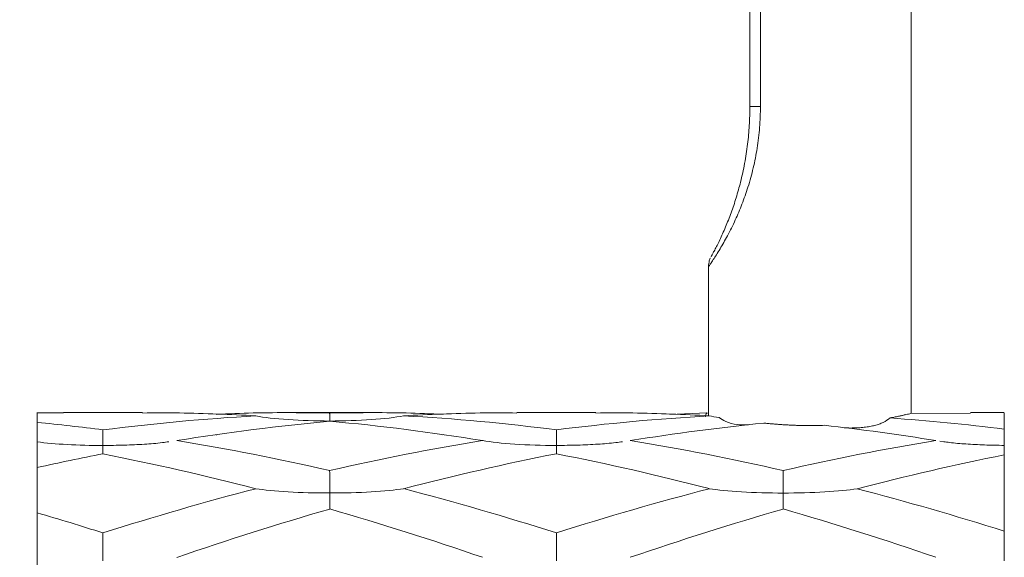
# Model space of a CAD drawing. Header units: millimetres. Extents: x 2577.4 to 2647.4, y 1846.6 to 1919.3.
# Tile 7 of 9: x 2635.8 to 2640.5, y 1888 to 1890.6. Entities that reach past the tile are written whole.
import ezdxf

# ---------------------------------------------------------------- set-up
doc = ezdxf.new("R2010")
doc.units = ezdxf.units.MM
doc.layers.add('cotas', color=253, linetype='Continuous', lineweight=5)
doc.layers.add('cuerpo', color=7, linetype='Continuous', lineweight=5)
doc.styles.add('ARIAL', font='arial.ttf')
doc.dimstyles.new('RS (E1.10)', dxfattribs={"dimtxt": 1.5, "dimasz": 0.7, "dimexe": 0.5, "dimexo": 1, "dimgap": 1, "dimtad": 0, "dimtih": 1, "dimtoh": 1, "dimdec": 0, "dimlfac": 10, "dimtxsty": 'ARIAL', "dimcen": 0, "dimclrd": 256, "dimclre": 256, "dimclrt": 256, "dimadec": 0, "dimazin": 0, "dimtfac": 1, "dimtdec": 0, "dimtofl": 0, "dimtmove": 0, "dimatfit": 3, "dimfxl": 1, "dimlwd": -1, "dimlwe": -1, "dimarcsym": 0})

# ---------------------------------------------------------------- blocks, each defined once
blk = doc.blocks.new('*D29')
at = {"layer": 'cotas', "linetype": 'Continuous', "transparency": 16777216}
for p, q in [((2626.8478, 1890.7863), (2626.8478, 1899.2298)), ((2634.6789, 1893.5863), (2634.6789, 1899.2298)), ((2626.1478, 1898.7298), (2625.4478, 1898.7298)), ((2635.3789, 1898.7298), (2636.0789, 1898.7298))]:
    blk.add_line(p, q, dxfattribs=at)
for points in [[(2626.1478, 1898.8464), (2626.1478, 1898.6131), (2626.8478, 1898.7298)], [(2635.3789, 1898.8464), (2635.3789, 1898.6131), (2634.6789, 1898.7298)]]:
    blk.add_solid(points, dxfattribs=at)
at = {"layer": 'Defpoints', "color": 0, "linetype": 'Continuous', "transparency": 16777216}
for p in [(2634.6789, 1898.7298), (2634.6789, 1892.5863), (2626.8478, 1889.7863)]:
    blk.add_point(p, dxfattribs=at)
at = {"layer": 'cotas', "linetype": 'Continuous', "transparency": 16777216, "insert": (2630.977, 1898.7298), "char_height": 1.5, "width": 2.162005, "attachment_point": 5, "style": 'ARIAL'}
blk.add_mtext('50-80', dxfattribs=at)

msp = doc.modelspace()

# ---------------------------------------------------------------- linework, layer by layer
at = {"layer": 'cuerpo'}
for p, q in [((2639.3591, 1890.1413), (2639.3591, 1891.085)), ((2640.0878, 1891.0913), (2640.0878, 1888.6571)), ((2639.3078, 1891.0413), (2639.3078, 1890.1413)), ((2639.3078, 1890.1413), (2639.3591, 1890.1413)), ((2639.1078, 1888.6463), (2639.1078, 1889.3669)), ((2635.8628, 1888.6613), (2635.8628, 1884.5113)), ((2635.8628, 1888.6141), (2635.8628, 1888.6605)), ((2635.8628, 1888.6605), (2635.9894, 1888.6601)), ((2635.9894, 1888.6613), (2636.3708, 1888.6613)), ((2637.0856, 1888.6613), (2637.467, 1888.6613)), ((2638.1817, 1888.6613), (2638.5631, 1888.6613)), ((2638.9205, 1888.6532), (2639.0995, 1888.6597)), ((2639.1078, 1888.6577), (2639.0995, 1888.6597)), ((2640.0853, 1888.6571), (2640.3741, 1888.659)), ((2640.3741, 1888.6613), (2640.5378, 1888.6613)), ((2636.7301, 1888.5543), (2636.7281, 1888.5546)), ((2637.8252, 1888.5551), (2637.8212, 1888.5545)), ((2638.0178, 1888.5261), (2638.015, 1888.5265)), ((2640.2503, 1888.5198), (2640.2264, 1888.5233)), ((2635.8628, 1888.1773), (2635.8628, 1888.396))]:
    msp.add_line(p, q, dxfattribs=at)
for points, knots in [([(2639.1079, 1889.3669), (2639.1079, 1889.3669), (2639.1072, 1889.3658), (2639.1101, 1889.37), (2639.1175, 1889.3807), (2639.1301, 1889.3995), (2639.1457, 1889.4238), (2639.1684, 1889.4606), (2639.1999, 1889.5158), (2639.2367, 1889.5896), (2639.2704, 1889.6689), (2639.3001, 1889.7531), (2639.3252, 1889.8436), (2639.3444, 1889.9402), (2639.3567, 1890.0397), (2639.3583, 1890.1075), (2639.3591, 1890.1413)], [0, 0, 0, 0, 0.002945, 0.049346, 0.10014, 0.152544, 0.200669, 0.249706, 0.340984, 0.435567, 0.522448, 0.610538, 0.706091, 0.801669, 0.900832, 1, 1, 1, 1]), ([(2639.3078, 1890.1413), (2639.3073, 1890.1108), (2639.3062, 1890.0496), (2639.2974, 1889.9576), (2639.2833, 1889.8659), (2639.2644, 1889.7795), (2639.242, 1889.6995), (2639.2173, 1889.6263), (2639.1898, 1889.5567), (2639.1616, 1889.4943), (2639.1403, 1889.4522), (2639.1277, 1889.4285), (2639.1221, 1889.4184), (2639.1199, 1889.4143), (2639.1204, 1889.4153), (2639.1205, 1889.4154)], [0, 0, 0, 0, 0.101154, 0.202302, 0.305886, 0.409439, 0.498321, 0.588079, 0.67804, 0.770519, 0.861662, 0.907934, 0.955817, 0.996296, 1, 1, 1, 1]), ([(2639.1081, 1889.3669), (2639.1081, 1889.37), (2639.108, 1889.3774), (2639.1099, 1889.3883), (2639.1129, 1889.3987), (2639.1154, 1889.4052), (2639.1169, 1889.4082), (2639.1171, 1889.4087)], [0, 0, 0, 0, 0.210951, 0.514036, 0.766517, 0.960932, 1, 1, 1, 1]), ([(2636.3708, 1888.6596), (2636.4304, 1888.66), (2636.6131, 1888.6612), (2636.7958, 1888.6523), (2636.9189, 1888.6462)], [0, 0, 0, 0, 0.326027, 1, 1, 1, 1]), ([(2636.7282, 1888.6532), (2636.7878, 1888.6557), (2636.9705, 1888.6635), (2637.1531, 1888.6611), (2637.2763, 1888.6595)], [0, 0, 0, 0, 0.326029, 1, 1, 1, 1]), ([(2637.2763, 1888.621), (2637.2067, 1888.621), (2637.1373, 1888.6232), (2637.0135, 1888.6318), (2636.9593, 1888.6381), (2636.9188, 1888.6458)], [0, 0, 0, 0, 0.5, 0.5, 1, 1, 1, 1]), ([(2637.2762, 1888.6593), (2637.2762, 1888.658), (2637.2762, 1888.6553), (2637.2763, 1888.6506), (2637.2762, 1888.6431), (2637.2763, 1888.6344), (2637.2763, 1888.628), (2637.2763, 1888.6237), (2637.2763, 1888.622), (2637.2763, 1888.621)], [0, 0, 0, 0, 0.058763, 0.11882, 0.238287, 0.493191, 0.753322, 0.859549, 1, 1, 1, 1]), ([(2637.8244, 1888.6532), (2637.7648, 1888.6557), (2637.5821, 1888.6635), (2637.3994, 1888.6611), (2637.2763, 1888.6595)], [0, 0, 0, 0, 0.326029, 1, 1, 1, 1]), ([(2637.2763, 1888.621), (2637.3459, 1888.621), (2637.4154, 1888.6233), (2637.5392, 1888.6319), (2637.5933, 1888.6382), (2637.6337, 1888.6459)], [0, 0, 0, 0, 0.5, 0.5, 1, 1, 1, 1]), ([(2637.6337, 1888.6462), (2637.7568, 1888.6523), (2637.9395, 1888.6612), (2638.1222, 1888.66), (2638.1817, 1888.6596)], [0, 0, 0, 0, 0.673973, 1, 1, 1, 1]), ([(2639.1112, 1888.6462), (2638.9881, 1888.6523), (2638.8054, 1888.6612), (2638.6227, 1888.66), (2638.5631, 1888.6596)], [0, 0, 0, 0, 0.673973, 1, 1, 1, 1]), ([(2639.0995, 1888.6597), (2639.0963, 1888.6533), (2639.092, 1888.6449), (2639.0937, 1888.6426), (2639.0942, 1888.642)], [0, 0, 0, 0, 0.750764, 1, 1, 1, 1]), ([(2639.3017, 1888.6027), (2639.2826, 1888.6026), (2639.2409, 1888.6024), (2639.1934, 1888.6145), (2639.169, 1888.6314), (2639.1586, 1888.6387)], [0, 0, 0, 0, 0.324965, 0.710865, 1, 1, 1, 1]), ([(2639.9862, 1888.6361), (2639.9906, 1888.6369), (2639.999, 1888.6385), (2640.0105, 1888.6408), (2640.021, 1888.6429), (2640.0303, 1888.6449), (2640.0387, 1888.6467), (2640.0497, 1888.649), (2640.0624, 1888.6518), (2640.0755, 1888.6548), (2640.082, 1888.6564), (2640.0853, 1888.6571)], [0, 0, 0, 0, 0.095187, 0.185825, 0.271913, 0.353453, 0.430446, 0.502894, 0.675724, 0.841417, 1, 1, 1, 1]), ([(2640.5378, 1888.5818), (2640.5378, 1888.5994), (2640.5378, 1888.6345), (2640.5378, 1888.6589), (2640.5378, 1888.6588), (2640.5378, 1888.6588)], [0, 0, 0, 0, 0.376654, 0.753307, 1, 1, 1, 1]), ([(2635.8628, 1888.5199), (2635.8628, 1888.5215), (2635.8628, 1888.5261), (2635.8628, 1888.5373), (2635.8628, 1888.5442), (2635.8628, 1888.5597), (2635.8628, 1888.5684), (2635.8628, 1888.5833), (2635.8628, 1888.5887), (2635.8628, 1888.6003), (2635.8628, 1888.6066), (2635.8628, 1888.6141)], [0, 0, 0, 0, 0.25, 0.25, 0.5, 0.5, 0.75, 0.75, 0.875, 0.875, 1, 1, 1, 1]), ([(2639.3752, 1888.6112), (2639.3819, 1888.6105), (2639.3954, 1888.6091), (2639.4159, 1888.6071), (2639.4365, 1888.6054), (2639.457, 1888.6039), (2639.4776, 1888.6026), (2639.4981, 1888.6015), (2639.5184, 1888.6005), (2639.5386, 1888.5998), (2639.5585, 1888.5993), (2639.5783, 1888.599), (2639.5913, 1888.599), (2639.5978, 1888.5989)], [0, 0, 0, 0, 0.097705, 0.194032, 0.288985, 0.382571, 0.474798, 0.565671, 0.655198, 0.743386, 0.830244, 0.915779, 1, 1, 1, 1]), ([(2639.5978, 1888.5989), (2639.6036, 1888.599), (2639.6152, 1888.599), (2639.6326, 1888.5992), (2639.65, 1888.5996), (2639.6616, 1888.6), (2639.6674, 1888.6001)], [0, 0, 0, 0, 0.248694, 0.498247, 0.748676, 1, 1, 1, 1]), ([(2639.7639, 1888.5882), (2639.766, 1888.5881), (2639.7788, 1888.5872), (2639.8017, 1888.587), (2639.832, 1888.5878), (2639.8607, 1888.5902), (2639.8874, 1888.5942), (2639.9117, 1888.5994), (2639.9333, 1888.606), (2639.9593, 1888.6161), (2639.9755, 1888.6281), (2639.9862, 1888.6361)], [0, 0, 0, 0, 0.023434, 0.144563, 0.263754, 0.38127, 0.497387, 0.606295, 0.709299, 0.806738, 1, 1, 1, 1]), ([(2636.18, 1888.5779), (2636.18, 1888.5759), (2636.18, 1888.5719), (2636.1801, 1888.5644), (2636.18, 1888.5517), (2636.1801, 1888.5353), (2636.1801, 1888.5211), (2636.1801, 1888.5104), (2636.1801, 1888.5055), (2636.1801, 1888.5027)], [0, 0, 0, 0, 0.058883, 0.11895, 0.238473, 0.493379, 0.753433, 0.859806, 1, 1, 1, 1]), ([(2638.3724, 1888.5782), (2638.3724, 1888.5762), (2638.3723, 1888.5722), (2638.3724, 1888.5647), (2638.3724, 1888.552), (2638.3724, 1888.5356), (2638.3724, 1888.5214), (2638.3724, 1888.5107), (2638.3724, 1888.5058), (2638.3724, 1888.503)], [0, 0, 0, 0, 0.058764, 0.118861, 0.23835, 0.49326, 0.753367, 0.859534, 1, 1, 1, 1]), ([(2640.5379, 1888.5816), (2640.5379, 1888.5794), (2640.5379, 1888.5747), (2640.5379, 1888.5678), (2640.5378, 1888.56), (2640.5378, 1888.5512), (2640.5378, 1888.538), (2640.5378, 1888.5251), (2640.5378, 1888.5125), (2640.5378, 1888.5063), (2640.5378, 1888.5032)], [0, 0, 0, 0, 0.062515, 0.131986, 0.208477, 0.314074, 0.433797, 0.696662, 0.846099, 1, 1, 1, 1]), ([(2635.8628, 1888.396), (2635.8628, 1888.3976), (2635.8628, 1888.4003), (2635.8628, 1888.4068), (2635.8628, 1888.4107), (2635.8628, 1888.4231), (2635.8628, 1888.4328), (2635.8628, 1888.454), (2635.8628, 1888.4655), (2635.8628, 1888.4905), (2635.8628, 1888.5039), (2635.8628, 1888.52)], [0, 0, 0, 0, 0.125, 0.125, 0.25, 0.25, 0.5, 0.5, 0.75, 0.75, 1, 1, 1, 1]), ([(2636.1801, 1888.5027), (2636.121, 1888.5027), (2636.0619, 1888.5043), (2635.9532, 1888.5102), (2635.9036, 1888.5146), (2635.8628, 1888.52)], [0, 0, 0, 0, 0.5, 0.5, 1, 1, 1, 1]), ([(2636.1801, 1888.5027), (2636.2146, 1888.503), (2636.2816, 1888.5035), (2636.3774, 1888.5084), (2636.4495, 1888.5135), (2636.4886, 1888.5192), (2636.4992, 1888.5207)], [0, 0, 0, 0, 0.323234, 0.628665, 0.899567, 1, 1, 1, 1]), ([(2636.1802, 1888.4624), (2636.1802, 1888.4626), (2636.1802, 1888.463), (2636.1801, 1888.4643), (2636.1802, 1888.4679), (2636.1801, 1888.4758), (2636.1801, 1888.4857), (2636.1801, 1888.495), (2636.1801, 1888.4999), (2636.1801, 1888.5027)], [0, 0, 0, 0, 0.05536, 0.111255, 0.223412, 0.472048, 0.74235, 0.853892, 1, 1, 1, 1]), ([(2638.3724, 1888.503), (2638.3029, 1888.503), (2638.2334, 1888.5052), (2638.1097, 1888.5133), (2638.0555, 1888.5192), (2638.015, 1888.5264)], [0, 0, 0, 0, 0.5, 0.5, 1, 1, 1, 1]), ([(2638.3724, 1888.503), (2638.4069, 1888.5033), (2638.4739, 1888.5038), (2638.5696, 1888.5086), (2638.6417, 1888.5137), (2638.6809, 1888.5194), (2638.6915, 1888.521)], [0, 0, 0, 0, 0.322914, 0.628163, 0.899087, 1, 1, 1, 1]), ([(2638.3724, 1888.4626), (2638.3726, 1888.4627), (2638.3728, 1888.4631), (2638.3726, 1888.4638), (2638.3724, 1888.4647), (2638.3724, 1888.466), (2638.3725, 1888.4697), (2638.3724, 1888.4769), (2638.3725, 1888.4868), (2638.3724, 1888.4956), (2638.3724, 1888.5004), (2638.3724, 1888.503)], [0, 0, 0, 0, 0.045689, 0.088869, 0.129668, 0.186118, 0.250271, 0.499448, 0.747744, 0.864698, 1, 1, 1, 1]), ([(2640.5378, 1888.5032), (2640.5058, 1888.5037), (2640.4438, 1888.5046), (2640.3554, 1888.5096), (2640.2898, 1888.5145), (2640.2545, 1888.5198), (2640.2455, 1888.5211)], [0, 0, 0, 0, 0.327252, 0.634394, 0.906782, 1, 1, 1, 1]), ([(2640.5379, 1888.4571), (2640.5379, 1888.4573), (2640.5379, 1888.4579), (2640.5379, 1888.4596), (2640.5378, 1888.4621), (2640.5378, 1888.4658), (2640.5378, 1888.4728), (2640.5378, 1888.482), (2640.5378, 1888.4916), (2640.5378, 1888.498), (2640.5378, 1888.5015), (2640.5378, 1888.5032)], [0, 0, 0, 0, 0.062712, 0.132425, 0.209201, 0.312975, 0.430365, 0.690156, 0.841541, 0.920694, 1, 1, 1, 1]), ([(2637.2762, 1888.3814), (2637.2762, 1888.3788), (2637.2762, 1888.3737), (2637.2763, 1888.3638), (2637.2762, 1888.3466), (2637.2763, 1888.3233), (2637.2763, 1888.302), (2637.2763, 1888.2853), (2637.2763, 1888.2775), (2637.2763, 1888.2731)], [0, 0, 0, 0, 0.058763, 0.11882, 0.238287, 0.493191, 0.753322, 0.859549, 1, 1, 1, 1]), ([(2639.4685, 1888.3812), (2639.4685, 1888.3787), (2639.4684, 1888.3736), (2639.4686, 1888.3637), (2639.4685, 1888.3464), (2639.4686, 1888.3231), (2639.4686, 1888.3018), (2639.4686, 1888.2851), (2639.4686, 1888.2774), (2639.4686, 1888.2729)], [0, 0, 0, 0, 0.058821, 0.118882, 0.238377, 0.493283, 0.753375, 0.860035, 1, 1, 1, 1]), ([(2637.2763, 1888.2731), (2637.2067, 1888.2731), (2637.1373, 1888.275), (2637.0135, 1888.2822), (2636.9593, 1888.2874), (2636.9188, 1888.2938)], [0, 0, 0, 0, 0.5, 0.5, 1, 1, 1, 1]), ([(2637.2763, 1888.2731), (2637.3459, 1888.2731), (2637.4154, 1888.275), (2637.5392, 1888.2821), (2637.5933, 1888.2874), (2637.6337, 1888.2937)], [0, 0, 0, 0, 0.5, 0.5, 1, 1, 1, 1]), ([(2637.2764, 1888.1955), (2637.2764, 1888.1964), (2637.2764, 1888.1982), (2637.2763, 1888.2025), (2637.2764, 1888.2114), (2637.2763, 1888.2272), (2637.2763, 1888.2449), (2637.2763, 1888.2606), (2637.2763, 1888.2686), (2637.2763, 1888.2731)], [0, 0, 0, 0, 0.055449, 0.111362, 0.223569, 0.472217, 0.742453, 0.854102, 1, 1, 1, 1]), ([(2639.4686, 1888.2729), (2639.399, 1888.273), (2639.3294, 1888.2749), (2639.2056, 1888.2821), (2639.1515, 1888.2874), (2639.1111, 1888.2937)], [0, 0, 0, 0, 0.5, 0.5, 1, 1, 1, 1]), ([(2639.4686, 1888.2729), (2639.5382, 1888.2729), (2639.6077, 1888.2748), (2639.7315, 1888.2819), (2639.7856, 1888.2871), (2639.8261, 1888.2934)], [0, 0, 0, 0, 0.5, 0.5, 1, 1, 1, 1]), ([(2639.4687, 1888.1954), (2639.4687, 1888.1963), (2639.4687, 1888.1981), (2639.4686, 1888.2024), (2639.4687, 1888.2113), (2639.4686, 1888.2271), (2639.4686, 1888.2448), (2639.4686, 1888.2604), (2639.4686, 1888.2684), (2639.4686, 1888.2729)], [0, 0, 0, 0, 0.055507, 0.111387, 0.223604, 0.472247, 0.742468, 0.854088, 1, 1, 1, 1]), ([(2635.8628, 1887.9576), (2635.8628, 1887.9711), (2635.8628, 1887.987), (2635.8628, 1888.0204), (2635.8628, 1888.0381), (2635.8628, 1888.0747), (2635.8628, 1888.0938), (2635.8628, 1888.1237), (2635.8628, 1888.1338), (2635.8628, 1888.1549), (2635.8628, 1888.1657), (2635.8628, 1888.1773)], [0, 0, 0, 0, 0.25, 0.25, 0.5, 0.5, 0.75, 0.75, 0.875, 0.875, 1, 1, 1, 1]), ([(2636.18, 1888.0801), (2636.18, 1888.0771), (2636.18, 1888.0711), (2636.1801, 1888.0595), (2636.18, 1888.0388), (2636.1801, 1888.0099), (2636.1801, 1887.9829), (2636.1801, 1887.9614), (2636.1801, 1887.9512), (2636.1801, 1887.9454)], [0, 0, 0, 0, 0.058883, 0.11895, 0.238473, 0.493379, 0.753433, 0.859806, 1, 1, 1, 1]), ([(2638.3724, 1888.0802), (2638.3724, 1888.0772), (2638.3723, 1888.0713), (2638.3724, 1888.0596), (2638.3724, 1888.039), (2638.3724, 1888.0101), (2638.3724, 1887.9831), (2638.3724, 1887.9617), (2638.3724, 1887.9515), (2638.3724, 1887.9457)], [0, 0, 0, 0, 0.058764, 0.118861, 0.23835, 0.49326, 0.753367, 0.859534, 1, 1, 1, 1]), ([(2640.5379, 1888.0887), (2640.5379, 1888.0854), (2640.5379, 1888.0783), (2640.5379, 1888.0675), (2640.5378, 1888.0547), (2640.5378, 1888.0397), (2640.5378, 1888.0161), (2640.5378, 1887.9914), (2640.5378, 1887.9658), (2640.5378, 1887.9525), (2640.5378, 1887.9458)], [0, 0, 0, 0, 0.062514, 0.131984, 0.208474, 0.314071, 0.433793, 0.696661, 0.846099, 1, 1, 1, 1])]:
    msp.add_open_spline(points, degree=3, knots=knots, dxfattribs=at)
for points in [[(2636.9188, 1888.6458), (2636.6726, 1888.6321), (2636.4263, 1888.6094), (2636.18, 1888.5779)], [(2638.3724, 1888.5784), (2638.1262, 1888.6099), (2637.8799, 1888.6326), (2637.6337, 1888.6462)], [(2639.1111, 1888.6457), (2638.8649, 1888.6321), (2638.6186, 1888.6095), (2638.3724, 1888.5782)], [(2639.1585, 1888.6382), (2639.1412, 1888.6405), (2639.1253, 1888.643), (2639.1111, 1888.6457)], [(2635.8628, 1888.6141), (2635.9686, 1888.6038), (2636.0744, 1888.5919), (2636.1802, 1888.5783)], [(2636.5376, 1888.5261), (2636.7838, 1888.5659), (2637.0301, 1888.5972), (2637.2764, 1888.6197)], [(2637.2763, 1888.6201), (2637.5225, 1888.5978), (2637.7688, 1888.5664), (2638.0151, 1888.5265)], [(2638.7298, 1888.5263), (2638.945, 1888.5611), (2639.1601, 1888.5892), (2639.3753, 1888.6107)], [(2639.6674, 1888.6001), (2639.8474, 1888.5803), (2640.0274, 1888.5557), (2640.2074, 1888.5265)], [(2639.9863, 1888.6356), (2640.1702, 1888.6226), (2640.354, 1888.6046), (2640.5379, 1888.5816)], [(2637.2763, 1888.3815), (2637.03, 1888.438), (2636.7838, 1888.4865), (2636.5375, 1888.5265)], [(2638.015, 1888.5264), (2637.7688, 1888.4866), (2637.5225, 1888.438), (2637.2762, 1888.3814)], [(2639.4686, 1888.3815), (2639.2223, 1888.438), (2638.9761, 1888.4865), (2638.7298, 1888.5265)], [(2640.2074, 1888.5265), (2639.9611, 1888.4865), (2639.7148, 1888.4378), (2639.4685, 1888.3812)], [(2635.8628, 1888.396), (2635.9686, 1888.4197), (2636.0744, 1888.4418), (2636.1802, 1888.4624)], [(2636.9188, 1888.2936), (2636.6726, 1888.3574), (2636.4263, 1888.4138), (2636.18, 1888.462)], [(2637.6337, 1888.2937), (2637.88, 1888.3579), (2638.1262, 1888.4145), (2638.3724, 1888.4626)], [(2638.3724, 1888.4626), (2638.6187, 1888.4144), (2638.8649, 1888.358), (2639.1112, 1888.294)], [(2639.8261, 1888.2934), (2640.0633, 1888.3551), (2640.3006, 1888.41), (2640.5379, 1888.4571)], [(2640.5378, 1888.0888), (2640.5378, 1888.2385), (2640.5378, 1888.3634), (2640.5378, 1888.4573)], [(2636.9188, 1888.2938), (2636.6726, 1888.2297), (2636.4263, 1888.1581), (2636.18, 1888.0801)], [(2638.3724, 1888.0803), (2638.1262, 1888.1585), (2637.8799, 1888.23), (2637.6337, 1888.294)], [(2639.1111, 1888.2937), (2638.8649, 1888.2297), (2638.6186, 1888.1582), (2638.3724, 1888.0802)], [(2639.8261, 1888.2937), (2640.0633, 1888.232), (2640.3006, 1888.1635), (2640.5379, 1888.0887)], [(2635.8628, 1888.1773), (2635.9686, 1888.1462), (2636.0744, 1888.1138), (2636.1802, 1888.0802)], [(2636.5376, 1887.962), (2636.7838, 1888.0462), (2637.0301, 1888.1243), (2637.2764, 1888.1955)], [(2637.2763, 1888.196), (2637.5225, 1888.1249), (2637.7688, 1888.0466), (2638.0151, 1887.9623)], [(2638.7298, 1887.9622), (2638.9761, 1888.0463), (2639.2224, 1888.1243), (2639.4687, 1888.1954)], [(2639.4686, 1888.196), (2639.7148, 1888.1249), (2639.9611, 1888.0466), (2640.2074, 1887.9623)]]:
    msp.add_open_spline(points, degree=3, dxfattribs=at)

# ---------------------------------------------------------------- dimensions: what is measured, and where the dimension line sits
at = {"layer": 'cotas', "linetype": 'Continuous'}
dim = msp.add_linear_dim(base=(2634.6789, 1898.7298), p1=(2626.8478, 1889.7863), p2=(2634.6789, 1892.5863), text='50-80', dimstyle='RS (E1.10)', dxfattribs=at)
dim.commit()
dim.dimension.update_dxf_attribs({"geometry": '*D29', "text_midpoint": (2630.977, 1898.7298), "dimtype": 160})

doc.saveas('drawing.dxf')
